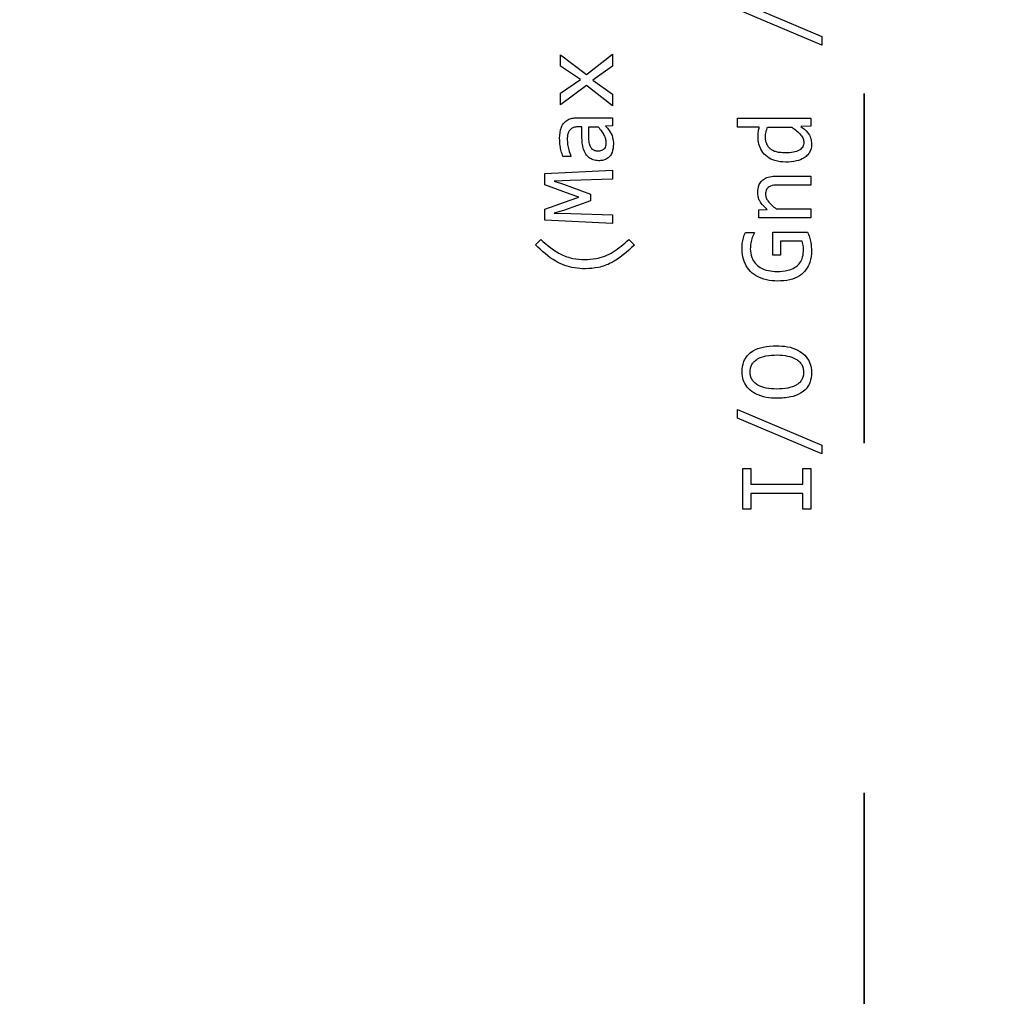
# Model space of a CAD drawing. Header units: millimetres. Extents: x 0 to 420, y 0 to 297.
# Tile 95 of 145: x 207.44 to 211.01, y 168.79 to 172.33. Entities that reach past the tile are written whole.
import ezdxf

# ---------------------------------------------------------------- set-up
doc = ezdxf.new("R2010")
doc.units = ezdxf.units.MM
doc.linetypes.add('PHANTOM', pattern=[12.7, 6.35, -1.27, 1.27, -1.27, 1.27, -1.27])
doc.styles.add('SLDTEXTSTYLE0', font='TXT', dxfattribs={"width": 0.75})
doc.dimstyles.new('SLDDIMSTYLE0', dxfattribs={"dimtxt": 3.5, "dimasz": 3.302, "dimexe": 0, "dimexo": 0.0625, "dimgap": 0.875, "dimtad": 1, "dimlfac": 5, "dimrnd": 1e-09, "dimzin": 12, "dimdsep": 46, "dimtxsty": 'SLDTEXTSTYLE0', "dimsah": 1, "dimcen": 0.09, "dimadec": 0, "dimazin": 3, "dimtfac": 1, "dimtofl": 0, "dimtmove": 0, "dimatfit": 3, "dimfxl": 1, "dimfrac": 2, "dimtolj": 1, "dimtzin": 12, "dimarcsym": 0})

# ---------------------------------------------------------------- blocks, each defined once
blk = doc.blocks.new('_D_5')
at = {"color": 7, "linetype": 'Continuous', "lineweight": 18}
for p, q in [((186.436, 221.3553), (271.0027, 221.3553)), ((270.0027, 160.1553), (270.0027, 221.3553)), ((186.436, 160.1553), (271.0027, 160.1553))]:
    blk.add_line(p, q, dxfattribs=at)
for points in [[(270.0027, 221.3553), (269.4947, 218.0533), (270.5107, 218.0533)], [(270.0027, 160.1553), (270.5107, 163.4573), (269.4947, 163.4573)]]:
    blk.add_solid(points, dxfattribs=at)
at = {"color": 7, "linetype": 'Continuous', "lineweight": 18, "insert": (265.491, 186.8762), "char_height": 3.5, "attachment_point": 1, "rotation": 90, "style": 'SLDTEXTSTYLE0'}
blk.add_mtext('306', dxfattribs=at)

msp = doc.modelspace()

# ---------------------------------------------------------------- linework, layer by layer
at = {"color": 7, "linetype": 'PHANTOM', "lineweight": 35}
msp.add_line((210.5017, 243.1863), (210.5017, 142.4764), dxfattribs=at)
at = {"color": 7, "linetype": 'Continuous', "lineweight": 25}
for p, q in [((210.042, 172.4023), (210.3485, 172.2731)), ((210.3485, 172.2418), (210.042, 172.371)), ((210.3485, 172.2731), (210.3485, 172.2418)), ((209.3997, 172.2061), (209.4945, 172.1352)), ((209.3997, 172.1656), (209.3997, 172.2061)), ((209.4945, 172.1352), (209.5886, 172.2092)), ((209.5886, 172.2092), (209.5886, 172.1658)), ((209.4725, 172.1169), (209.3997, 172.1656)), ((209.5886, 172.1658), (209.5168, 172.1147)), ((209.3997, 172.0671), (209.4725, 172.1169)), ((209.4938, 172.0953), (209.3997, 172.0252)), ((209.5886, 172.0219), (209.4938, 172.0953)), ((209.5168, 172.1147), (209.5886, 172.0642)), ((209.3997, 172.0252), (209.3997, 172.0671)), ((209.5886, 172.0642), (209.5886, 172.0219)), ((209.4584, 171.9776), (209.5886, 171.9776)), ((209.5886, 171.9483), (209.5633, 171.9476)), ((209.5886, 171.9776), (209.5886, 171.9483)), ((210.042, 171.9769), (210.308, 171.9769)), ((210.042, 171.9441), (210.042, 171.9769)), ((210.308, 171.9476), (210.272, 171.9465)), ((210.308, 171.9769), (210.308, 171.9476)), ((209.4775, 171.9448), (209.461, 171.9448)), ((209.4775, 171.9055), (209.4775, 171.9448)), ((209.5027, 171.9031), (209.5027, 171.9448)), ((209.5027, 171.9448), (209.5362, 171.9448)), ((210.1213, 171.9441), (210.042, 171.9441)), ((210.1515, 171.9441), (210.2392, 171.9441)), ((209.4376, 171.8377), (209.4081, 171.8377)), ((209.3427, 171.7755), (209.5886, 171.7874)), ((209.3427, 171.7347), (209.3427, 171.7755)), ((209.5886, 171.7874), (209.5886, 171.7546)), ((209.4352, 171.6999), (209.3427, 171.7347)), ((209.435, 171.7497), (209.3764, 171.7477)), ((209.3764, 171.7477), (209.4105, 171.7363)), ((209.4105, 171.7363), (209.5084, 171.6999)), ((209.5886, 171.7546), (209.435, 171.7497)), ((210.1846, 171.7664), (210.308, 171.7664)), ((210.308, 171.7336), (210.1872, 171.7336)), ((210.308, 171.7664), (210.308, 171.7336)), ((209.4665, 171.6896), (209.4352, 171.6999)), ((209.5084, 171.6999), (209.5084, 171.6768)), ((209.3427, 171.6459), (209.4352, 171.679)), ((209.5084, 171.6768), (209.4143, 171.6422)), ((209.4352, 171.679), (209.4665, 171.6896)), ((209.3427, 171.6063), (209.3427, 171.6459)), ((209.4143, 171.6422), (209.3764, 171.6309)), ((209.3764, 171.6309), (209.4376, 171.6301)), ((209.4376, 171.6301), (209.5886, 171.6257)), ((209.5886, 171.6257), (209.5886, 171.5941)), ((210.1191, 171.6437), (210.1495, 171.645)), ((210.1191, 171.6144), (210.1191, 171.6437)), ((210.1826, 171.6472), (210.308, 171.6472)), ((210.308, 171.6472), (210.308, 171.6144)), ((209.5886, 171.5941), (209.3427, 171.6063)), ((210.308, 171.6144), (210.1191, 171.6144)), ((210.0708, 171.5615), (210.1041, 171.5615)), ((210.1707, 171.5626), (210.2965, 171.5626)), ((210.1707, 171.4793), (210.1707, 171.5626)), ((209.3083, 171.5166), (209.3277, 171.5355)), ((209.6477, 171.5355), (209.6677, 171.5157)), ((210.1984, 171.5295), (210.1984, 171.4793)), ((210.2767, 171.5295), (210.1984, 171.5295)), ((210.1984, 171.4793), (210.1707, 171.4793)), ((210.042, 170.9182), (210.3485, 170.789)), ((210.042, 170.8869), (210.042, 170.9182)), ((210.3485, 170.7577), (210.042, 170.8869)), ((210.3485, 170.789), (210.3485, 170.7577)), ((210.062, 170.7037), (210.0902, 170.7037)), ((210.062, 170.5565), (210.062, 170.7037)), ((210.0902, 170.7037), (210.0902, 170.6471)), ((210.2793, 170.7037), (210.308, 170.7037)), ((210.2793, 170.6471), (210.2793, 170.7037)), ((210.308, 170.7037), (210.308, 170.5565)), ((210.0902, 170.6471), (210.2793, 170.6471)), ((210.0902, 170.6132), (210.0902, 170.5565)), ((210.2793, 170.6132), (210.0902, 170.6132)), ((210.2793, 170.5565), (210.2793, 170.6132)), ((210.0902, 170.5565), (210.062, 170.5565)), ((210.308, 170.5565), (210.2793, 170.5565))]:
    msp.add_line(p, q, dxfattribs=at)
for points, knots in [([(209.3962, 171.9038), (209.3971, 171.9175), (209.3983, 171.9374), (209.4115, 171.9599), (209.4256, 171.9711), (209.4419, 171.9769), (209.453, 171.9774), (209.4584, 171.9776)], [0, 0, 0, 0, 0.37037, 0.534356, 0.699215, 0.852655, 1, 1, 1, 1]), ([(209.5633, 171.9476), (209.5678, 171.9427), (209.5788, 171.9306), (209.5899, 171.9083), (209.5913, 171.8907), (209.5919, 171.8828)], [0, 0, 0, 0, 0.276394, 0.676014, 1, 1, 1, 1]), ([(209.461, 171.9448), (209.456, 171.9444), (209.4473, 171.9437), (209.4364, 171.9371), (209.4287, 171.9278), (209.4245, 171.9153), (209.4242, 171.9061), (209.424, 171.9014)], [0, 0, 0, 0, 0.229436, 0.401193, 0.573089, 0.781117, 1, 1, 1, 1]), ([(209.5362, 171.9448), (209.5405, 171.9397), (209.5486, 171.9303), (209.5572, 171.9158), (209.5631, 171.902), (209.5641, 171.8928), (209.5646, 171.8881)], [0, 0, 0, 0, 0.310173, 0.572636, 0.782057, 1, 1, 1, 1]), ([(210.1167, 171.909), (210.1167, 171.9124), (210.1169, 171.919), (210.1181, 171.9308), (210.1201, 171.9391), (210.1213, 171.9441)], [0, 0, 0, 0, 0.282285, 0.564551, 1, 1, 1, 1]), ([(210.1438, 171.9068), (210.1441, 171.9134), (210.1446, 171.9263), (210.1492, 171.9382), (210.1515, 171.9441)], [0, 0, 0, 0, 0.513169, 1, 1, 1, 1]), ([(210.2392, 171.9441), (210.251, 171.9352), (210.267, 171.9232), (210.2812, 171.9027), (210.2827, 171.8931), (210.2833, 171.8888)], [0, 0, 0, 0, 0.605271, 0.821903, 1, 1, 1, 1]), ([(210.272, 171.9465), (210.2809, 171.9397), (210.2958, 171.9281), (210.3092, 171.9047), (210.3106, 171.8896), (210.3113, 171.8821)], [0, 0, 0, 0, 0.424623, 0.71718, 1, 1, 1, 1]), ([(209.4081, 171.8377), (209.406, 171.844), (209.4019, 171.8567), (209.3974, 171.8788), (209.3966, 171.8946), (209.3962, 171.9038)], [0, 0, 0, 0, 0.2967673, 0.5936334, 1, 1, 1, 1]), ([(209.424, 171.9014), (209.4242, 171.8947), (209.4248, 171.8813), (209.4295, 171.8599), (209.4347, 171.8456), (209.4376, 171.8377)], [0, 0, 0, 0, 0.306044, 0.612057, 1, 1, 1, 1]), ([(209.5381, 171.8218), (209.5313, 171.8223), (209.5189, 171.8233), (209.5027, 171.8323), (209.4897, 171.8466), (209.4791, 171.8715), (209.4781, 171.8924), (209.4775, 171.9055)], [0, 0, 0, 0, 0.173708, 0.318791, 0.463562, 0.665139, 1, 1, 1, 1]), ([(209.537, 171.8564), (209.5328, 171.8567), (209.5253, 171.8573), (209.5159, 171.8628), (209.5087, 171.8712), (209.5034, 171.885), (209.5029, 171.8963), (209.5027, 171.9031)], [0, 0, 0, 0, 0.193382, 0.338187, 0.482808, 0.690672, 1, 1, 1, 1]), ([(209.5646, 171.8881), (209.5643, 171.8835), (209.564, 171.8759), (209.5592, 171.8661), (209.5528, 171.86), (209.5449, 171.8569), (209.5397, 171.8566), (209.537, 171.8564)], [0, 0, 0, 0, 0.2880628, 0.4775971, 0.6685177, 0.8339866, 1, 1, 1, 1]), ([(209.5919, 171.8828), (209.5911, 171.8723), (209.59, 171.8562), (209.5789, 171.8376), (209.5665, 171.8275), (209.5522, 171.8226), (209.5427, 171.822), (209.5381, 171.8218)], [0, 0, 0, 0, 0.340436, 0.514989, 0.690681, 0.850954, 1, 1, 1, 1]), ([(210.2174, 171.8167), (210.2038, 171.8176), (210.1802, 171.8192), (210.1493, 171.8344), (210.1292, 171.8561), (210.1183, 171.8823), (210.1172, 171.9001), (210.1167, 171.909)], [0, 0, 0, 0, 0.262433, 0.457801, 0.654492, 0.826571, 1, 1, 1, 1]), ([(210.2154, 171.8502), (210.2045, 171.8507), (210.1892, 171.8513), (210.1711, 171.858), (210.1609, 171.8647), (210.1532, 171.8732), (210.1455, 171.8868), (210.1445, 171.8987), (210.1438, 171.9068)], [0, 0, 0, 0, 0.312186, 0.439246, 0.553012, 0.66111, 0.768134, 1, 1, 1, 1]), ([(210.2833, 171.8888), (210.2831, 171.8858), (210.2827, 171.8801), (210.2794, 171.8721), (210.2739, 171.8653), (210.2629, 171.8573), (210.2429, 171.8511), (210.2254, 171.8505), (210.2154, 171.8502)], [0, 0, 0, 0, 0.101299, 0.196549, 0.293312, 0.398848, 0.657739, 1, 1, 1, 1]), ([(210.3113, 171.8821), (210.3108, 171.8753), (210.3097, 171.8614), (210.2991, 171.8437), (210.2811, 171.829), (210.2535, 171.8185), (210.2305, 171.8173), (210.2174, 171.8167)], [0, 0, 0, 0, 0.157655, 0.323651, 0.464961, 0.694209, 1, 1, 1, 1]), ([(210.1156, 171.7074), (210.1162, 171.7159), (210.1172, 171.7299), (210.1269, 171.7468), (210.1406, 171.7583), (210.1605, 171.7654), (210.176, 171.7661), (210.1846, 171.7664)], [0, 0, 0, 0, 0.245342, 0.398887, 0.552698, 0.752923, 1, 1, 1, 1]), ([(210.1872, 171.7336), (210.1784, 171.7332), (210.1665, 171.7326), (210.1532, 171.7251), (210.1472, 171.7178), (210.1442, 171.7092), (210.1439, 171.7036), (210.1438, 171.7008)], [0, 0, 0, 0, 0.416462, 0.570058, 0.724674, 0.864978, 1, 1, 1, 1]), ([(210.1495, 171.645), (210.1395, 171.6544), (210.1256, 171.6675), (210.1164, 171.6907), (210.1159, 171.7017), (210.1156, 171.7074)], [0, 0, 0, 0, 0.552442, 0.768625, 1, 1, 1, 1]), ([(210.1438, 171.7008), (210.1442, 171.6962), (210.145, 171.6871), (210.1574, 171.6674), (210.1717, 171.6559), (210.1826, 171.6472)], [0, 0, 0, 0, 0.199833, 0.391983, 1, 1, 1, 1]), ([(210.0585, 171.5013), (210.0587, 171.508), (210.0592, 171.5215), (210.0629, 171.542), (210.0682, 171.5549), (210.0708, 171.5615)], [0, 0, 0, 0, 0.323819, 0.657682, 1, 1, 1, 1]), ([(210.1041, 171.5615), (210.1012, 171.5555), (210.0953, 171.5431), (210.0896, 171.5229), (210.089, 171.5087), (210.0887, 171.5015)], [0, 0, 0, 0, 0.3208075, 0.6548783, 1, 1, 1, 1]), ([(210.2965, 171.5626), (210.299, 171.5564), (210.304, 171.544), (210.3096, 171.5209), (210.3106, 171.504), (210.3113, 171.4938)], [0, 0, 0, 0, 0.283359, 0.566488, 1, 1, 1, 1]), ([(209.3277, 171.5355), (209.3516, 171.5149), (209.3866, 171.4848), (209.4443, 171.4652), (209.4731, 171.4635), (209.4874, 171.4626)], [0, 0, 0, 0, 0.5204481, 0.7602991, 1, 1, 1, 1]), ([(209.4874, 171.4626), (209.5009, 171.4634), (209.5368, 171.4655), (209.5944, 171.4883), (209.6295, 171.5194), (209.6477, 171.5355)], [0, 0, 0, 0, 0.222896, 0.598327, 1, 1, 1, 1]), ([(210.2817, 171.4987), (210.2816, 171.502), (210.2814, 171.5089), (210.2798, 171.5193), (210.2777, 171.5261), (210.2767, 171.5295)], [0, 0, 0, 0, 0.319004, 0.657239, 1, 1, 1, 1]), ([(209.4899, 171.4291), (209.4765, 171.4298), (209.4392, 171.4318), (209.3725, 171.4562), (209.3316, 171.4946), (209.3083, 171.5166)], [0, 0, 0, 0, 0.194008, 0.539777, 1, 1, 1, 1]), ([(209.6677, 171.5157), (209.6412, 171.4913), (209.6027, 171.4558), (209.538, 171.4322), (209.5059, 171.4301), (209.4899, 171.4291)], [0, 0, 0, 0, 0.525724, 0.763801, 1, 1, 1, 1]), ([(210.1876, 171.3845), (210.1742, 171.3852), (210.1472, 171.3866), (210.1107, 171.4012), (210.0818, 171.4249), (210.0645, 171.4558), (210.0589, 171.4824), (210.0586, 171.4976), (210.0585, 171.5013)], [0, 0, 0, 0, 0.205359, 0.411883, 0.589518, 0.767566, 0.942539, 1, 1, 1, 1]), ([(210.0887, 171.5015), (210.0896, 171.4911), (210.0912, 171.4725), (210.1051, 171.4491), (210.1259, 171.4318), (210.1539, 171.4212), (210.175, 171.4201), (210.1854, 171.4195)], [0, 0, 0, 0, 0.21797, 0.38704, 0.556196, 0.780901, 1, 1, 1, 1]), ([(210.1854, 171.4195), (210.1989, 171.4202), (210.2211, 171.4212), (210.2488, 171.4316), (210.2667, 171.4465), (210.2785, 171.4672), (210.2816, 171.4856), (210.2817, 171.4967), (210.2817, 171.4987)], [0, 0, 0, 0, 0.2831973, 0.4657872, 0.61515, 0.7646209, 0.9586102, 1, 1, 1, 1]), ([(210.3113, 171.4938), (210.3103, 171.4802), (210.3085, 171.4561), (210.2922, 171.4246), (210.2667, 171.4014), (210.2304, 171.3867), (210.2025, 171.3853), (210.1876, 171.3845)], [0, 0, 0, 0, 0.21658, 0.3855, 0.554875, 0.76131, 1, 1, 1, 1]), ([(210.0585, 171.0561), (210.0595, 171.0685), (210.0613, 171.0897), (210.0776, 171.1156), (210.1016, 171.1349), (210.138, 171.1478), (210.167, 171.1491), (210.1832, 171.1498)], [0, 0, 0, 0, 0.207368, 0.357322, 0.507123, 0.72381, 1, 1, 1, 1]), ([(210.1832, 171.1498), (210.1966, 171.1493), (210.2236, 171.1483), (210.2595, 171.1363), (210.2881, 171.1165), (210.305, 171.0908), (210.3108, 171.0682), (210.3112, 171.0557), (210.3113, 171.0524)], [0, 0, 0, 0, 0.222477, 0.446328, 0.618845, 0.79259, 0.944289, 1, 1, 1, 1]), ([(210.0878, 171.0541), (210.0881, 171.0592), (210.0886, 171.069), (210.094, 171.0825), (210.1029, 171.0939), (210.1196, 171.1058), (210.1479, 171.1149), (210.1721, 171.1158), (210.1857, 171.1163)], [0, 0, 0, 0, 0.116366, 0.223492, 0.329774, 0.44376, 0.689509, 1, 1, 1, 1]), ([(210.1857, 171.1163), (210.1986, 171.1158), (210.2221, 171.1148), (210.2496, 171.105), (210.2664, 171.093), (210.2756, 171.0817), (210.2813, 171.0685), (210.2819, 171.059), (210.2822, 171.0541)], [0, 0, 0, 0, 0.301408, 0.549114, 0.669364, 0.779099, 0.886426, 1, 1, 1, 1]), ([(210.1861, 170.9589), (210.1727, 170.9595), (210.1458, 170.9605), (210.1099, 170.9724), (210.0814, 170.9923), (210.0646, 171.0179), (210.059, 171.0404), (210.0586, 171.0528), (210.0585, 171.0561)], [0, 0, 0, 0, 0.223088, 0.447527, 0.619646, 0.792895, 0.945131, 1, 1, 1, 1]), ([(210.1843, 170.9924), (210.1714, 170.993), (210.1479, 170.994), (210.1204, 171.0036), (210.1036, 171.0155), (210.0944, 171.0267), (210.0887, 171.0399), (210.0881, 171.0493), (210.0878, 171.0541)], [0, 0, 0, 0, 0.3013833, 0.5500892, 0.6701132, 0.7795421, 0.8865831, 1, 1, 1, 1]), ([(210.2822, 171.0541), (210.2819, 171.0491), (210.2813, 171.0395), (210.276, 171.0261), (210.2671, 171.0149), (210.2505, 171.003), (210.2222, 170.9938), (210.1979, 170.9929), (210.1843, 170.9924)], [0, 0, 0, 0, 0.1150377, 0.2213673, 0.3273276, 0.4413268, 0.687207, 1, 1, 1, 1]), ([(210.3113, 171.0524), (210.3102, 171.0397), (210.3085, 171.0183), (210.2921, 170.9925), (210.2683, 170.9737), (210.2318, 170.9609), (210.2026, 170.9597), (210.1861, 170.9589)], [0, 0, 0, 0, 0.2124065, 0.3585862, 0.5046218, 0.7209098, 1, 1, 1, 1])]:
    msp.add_open_spline(points, degree=3, knots=knots, dxfattribs=at)

# ---------------------------------------------------------------- dimensions: what is measured, and where the dimension line sits
at = {"color": 7, "linetype": 'Continuous', "lineweight": 18}
dim = msp.add_linear_dim(base=(270.0027, 221.3553), p1=(185.436, 160.1553), p2=(185.436, 221.3553), angle=90, dimstyle='SLDDIMSTYLE0', dxfattribs=at)
dim.commit()
dim.dimension.update_dxf_attribs({"geometry": '_D_5', "text_midpoint": (270.0027, 190.7553), "dimtype": 160})

doc.saveas('drawing.dxf')
